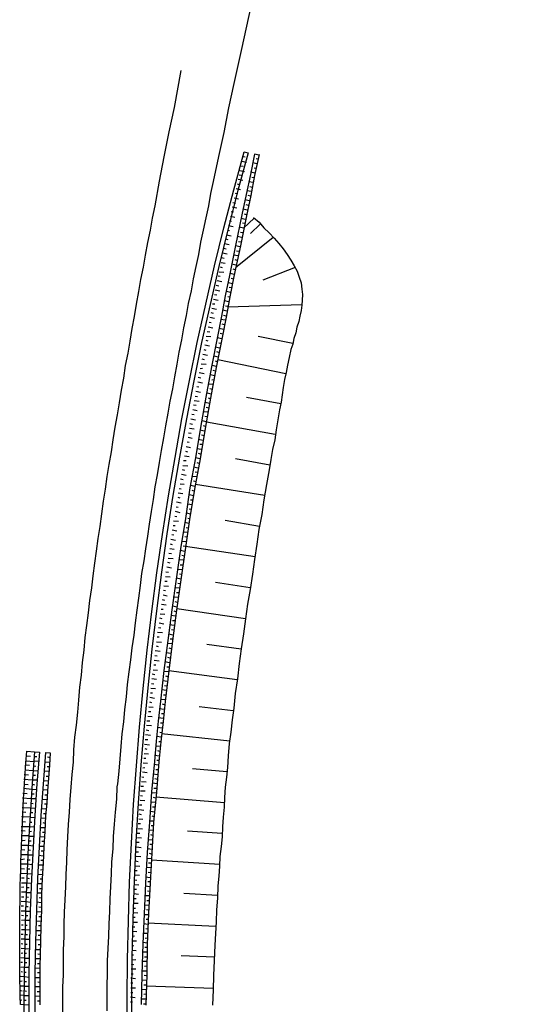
# Model space of a CAD drawing. Header units: metres. Extents: x 3435889 to 3436012, y 5439408 to 5440220.
# Tile 18 of 19: x 3435889 to 3435971, y 5439678 to 5439835. Entities that reach past the tile are written whole.
import ezdxf

# ---------------------------------------------------------------- set-up
doc = ezdxf.new("R2010")
doc.units = ezdxf.units.M
doc.layers.add('Neubau', color=1, linetype='Continuous')

msp = doc.modelspace()

# ---------------------------------------------------------------- linework, layer by layer
at = {"layer": 'Neubau'}
for points in [[(3435926.93, 5439840.28), (3435924.81, 5439830.51), (3435923.55, 5439824.72), (3435922.71, 5439820.83), (3435921.95, 5439816.93), (3435921.1, 5439813.04), (3435920.24, 5439809.07), (3435919.83, 5439807.16), (3435919.48, 5439805.16), (3435919.06, 5439803.26), (3435918.63, 5439801.27), (3435918.22, 5439799.37), (3435917.87, 5439797.37), (3435917.46, 5439795.46), (3435917.03, 5439793.48), (3435916.69, 5439791.56), (3435916.26, 5439789.57), (3435915.93, 5439787.65), (3435915.5, 5439785.66), (3435915.17, 5439783.74), (3435914.74, 5439781.76), (3435914.41, 5439779.84), (3435914.06, 5439777.83), (3435913.73, 5439775.91), (3435913.3, 5439773.93), (3435912.97, 5439772.01), (3435912.62, 5439770), (3435912.29, 5439768.08), (3435911.94, 5439766.08), (3435911.61, 5439764.16), (3435911.26, 5439762.15), (3435910.93, 5439760.23), (3435910.66, 5439758.21), (3435910.33, 5439756.29), (3435909.99, 5439754.29), (3435909.74, 5439752.35), (3435909.39, 5439750.34), (3435909.14, 5439748.4), (3435908.79, 5439746.4), (3435908.54, 5439744.46), (3435908.28, 5439742.44), (3435908.03, 5439740.5), (3435907.77, 5439738.48), (3435907.52, 5439736.54), (3435907.25, 5439734.52), (3435907, 5439732.58), (3435906.76, 5439730.64), (3435906.49, 5439728.62), (3435906.32, 5439726.66), (3435906.06, 5439724.64), (3435905.89, 5439722.68), (3435905.65, 5439720.74), (3435905.46, 5439718.7), (3435905.3, 5439716.75), (3435905.13, 5439714.79), (3435904.95, 5439712.75), (3435904.84, 5439712.26), (3435904.76, 5439710.28), (3435904.58, 5439708.24), (3435904.41, 5439706.28), (3435904.25, 5439704.33), (3435904.16, 5439702.35), (3435903.98, 5439700.31), (3435903.9, 5439698.34), (3435903.82, 5439696.36), (3435903.73, 5439694.39), (3435903.63, 5439692.33), (3435903.55, 5439690.36), (3435903.47, 5439688.38), (3435903.39, 5439686.41), (3435903.3, 5439684.43), (3435903.3, 5439682.44), (3435903.22, 5439680.46), (3435903.22, 5439678.47), (3435903.22, 5439676.48)], [(3435915.08, 5439826.82), (3435913.97, 5439820.91), (3435913.13, 5439817.02), (3435912.35, 5439813.03), (3435911.59, 5439809.13), (3435910.91, 5439805.2), (3435910.48, 5439803.22), (3435910.15, 5439801.3), (3435909.71, 5439799.31), (3435909.37, 5439797.31), (3435909.04, 5439795.39), (3435908.6, 5439793.4), (3435908.27, 5439791.48), (3435907.93, 5439789.48), (3435907.58, 5439787.47), (3435907.25, 5439785.55), (3435906.9, 5439783.55), (3435906.57, 5439781.63), (3435906.14, 5439779.64), (3435905.87, 5439777.62), (3435905.54, 5439775.7), (3435905.19, 5439773.69), (3435904.86, 5439771.77), (3435904.51, 5439769.77), (3435904.16, 5439767.77), (3435903.92, 5439765.83), (3435903.57, 5439763.82), (3435903.24, 5439761.9), (3435902.97, 5439759.88), (3435902.64, 5439757.96), (3435902.37, 5439755.94), (3435902.11, 5439753.92), (3435901.78, 5439752), (3435901.51, 5439749.97), (3435901.26, 5439748.04), (3435901, 5439746.01), (3435900.75, 5439744.07), (3435900.48, 5439742.05), (3435900.24, 5439740.11), (3435899.97, 5439738.09), (3435899.72, 5439736.15), (3435899.54, 5439734.11), (3435899.29, 5439732.18), (3435899.11, 5439730.14), (3435898.86, 5439728.2), (3435898.68, 5439726.16), (3435898.51, 5439724.2), (3435898.33, 5439722.16), (3435898.08, 5439720.22), (3435897.9, 5439718.18), (3435897.82, 5439716.21), (3435897.65, 5439714.25), (3435897.47, 5439712.21), (3435897.3, 5439710.25), (3435897.2, 5439708.2), (3435897.04, 5439706.24), (3435896.95, 5439704.26), (3435896.85, 5439702.21), (3435896.77, 5439700.23), (3435896.69, 5439698.26), (3435896.61, 5439696.28), (3435896.51, 5439694.22), (3435896.42, 5439692.25), (3435896.34, 5439690.28), (3435896.34, 5439688.28), (3435896.24, 5439686.22), (3435896.24, 5439684.23), (3435896.24, 5439682.24), (3435896.16, 5439680.26), (3435896.16, 5439678.27), (3435896.16, 5439676.28)], [(3435927.57, 5439813.28), (3435926.82, 5439813.44), (3435926.2, 5439810.2), (3435925.5, 5439806.97), (3435924.8, 5439803.74), (3435923.82, 5439798.85), (3435922.86, 5439794.03), (3435922.16, 5439790.8), (3435921.54, 5439787.56), (3435920.93, 5439784.31), (3435919.95, 5439779.41), (3435919.07, 5439774.58), (3435918.19, 5439769.74), (3435917.4, 5439764.89), (3435916.52, 5439760.06), (3435915.81, 5439755.19), (3435915.02, 5439750.33), (3435914.31, 5439745.46), (3435913.6, 5439740.59), (3435912.97, 5439735.7), (3435912.36, 5439730.9), (3435911.81, 5439725.99), (3435911.46, 5439722.77), (3435911.11, 5439719.56), (3435910.84, 5439716.32), (3435910.39, 5439711.48), (3435910.03, 5439706.62), (3435909.67, 5439701.76), (3435909.39, 5439696.89), (3435909.19, 5439691.99), (3435909.01, 5439687.18), (3435908.81, 5439682.28), (3435908.72, 5439677.45)], [(3435927.58, 5439813.36), (3435926.86, 5439810.05), (3435926.25, 5439806.81), (3435925.55, 5439803.58), (3435924.59, 5439798.77), (3435923.53, 5439793.88), (3435922.91, 5439790.64), (3435922.29, 5439787.4), (3435921.67, 5439784.15), (3435920.71, 5439779.33), (3435919.82, 5439774.42), (3435918.94, 5439769.58), (3435918.15, 5439764.73), (3435917.27, 5439759.89), (3435916.47, 5439755.04), (3435915.76, 5439750.17), (3435915.07, 5439745.38), (3435914.36, 5439740.51), (3435913.73, 5439735.62), (3435913.12, 5439730.82), (3435912.57, 5439725.91), (3435912.22, 5439722.7), (3435911.87, 5439719.48), (3435911.52, 5439716.26), (3435911.15, 5439711.4), (3435910.71, 5439706.56), (3435910.43, 5439701.68), (3435910.17, 5439696.89), (3435909.89, 5439692.01), (3435909.69, 5439687.12), (3435909.6, 5439682.28), (3435909.48, 5439677.37)], [(3435925, 5439813.06), (3435925.33, 5439812.99)], [(3435927.42, 5439812.62), (3435927.09, 5439812.69)], [(3435924.68, 5439811.57), (3435925.01, 5439811.5)], [(3435924.84, 5439812.31), (3435925.59, 5439812.15)], [(3435927.26, 5439811.87), (3435926.51, 5439812.04)], [(3435927.1, 5439811.13), (3435926.77, 5439811.2)], [(3435924.37, 5439810.16), (3435924.71, 5439810.09)], [(3435924.52, 5439810.82), (3435925.26, 5439810.66)], [(3435926.94, 5439810.39), (3435926.19, 5439810.55)], [(3435926.77, 5439809.64), (3435926.44, 5439809.71)], [(3435923.89, 5439807.93), (3435924.63, 5439807.77)], [(3435924.05, 5439808.67), (3435924.38, 5439808.6)], [(3435924.21, 5439809.42), (3435924.96, 5439809.26)], [(3435926.61, 5439808.9), (3435925.95, 5439809.04)], [(3435926.53, 5439808.13), (3435926.12, 5439808.22)], [(3435923.57, 5439806.44), (3435924.31, 5439806.28)], [(3435923.73, 5439807.18), (3435924.14, 5439807.09)], [(3435926.39, 5439807.47), (3435925.63, 5439807.55)], [(3435926.23, 5439806.73), (3435925.81, 5439806.82)], [(3435923.26, 5439805.03), (3435924.01, 5439804.87)], [(3435923.4, 5439805.69), (3435923.82, 5439805.6)], [(3435926.07, 5439805.98), (3435925.32, 5439806.14)], [(3435925.9, 5439805.24), (3435925.49, 5439805.33)], [(3435926.7, 5439803.33), (3435927.57, 5439802.54), (3435928.34, 5439801.68), (3435929.2, 5439800.88), (3435929.97, 5439800.02), (3435930.74, 5439799.16), (3435931.42, 5439798.32), (3435932.09, 5439797.4), (3435932.67, 5439796.49), (3435933.17, 5439795.6), (3435933.67, 5439794.71), (3435933.99, 5439793.78), (3435934.3, 5439792.84), (3435934.44, 5439791.86), (3435934.5, 5439790.98), (3435934.49, 5439790.12), (3435934.39, 5439789.27), (3435934.3, 5439788.43), (3435934.1, 5439787.52), (3435933.92, 5439786.69), (3435933.64, 5439785.8), (3435933.44, 5439784.89), (3435933.16, 5439783.99), (3435932.96, 5439783.08), (3435932.68, 5439782.19), (3435932.41, 5439780.95), (3435932.14, 5439779.71), (3435931.89, 5439778.55), (3435931.64, 5439777.39), (3435931.45, 5439776.13), (3435931.28, 5439774.96), (3435931.12, 5439773.78), (3435930.85, 5439772.54), (3435930.59, 5439770.95), (3435930.33, 5439769.36), (3435930.07, 5439767.77), (3435929.73, 5439766.2), (3435929.47, 5439764.61), (3435929.19, 5439762.94), (3435928.77, 5439760.6), (3435928.33, 5439758.18), (3435928, 5439755.83), (3435927.56, 5439753.41), (3435927.22, 5439751.06), (3435926.86, 5439748.63), (3435926.53, 5439746.27), (3435926.17, 5439743.84), (3435925.75, 5439741.5), (3435925.41, 5439739.15), (3435925.06, 5439736.72), (3435924.72, 5439734.36), (3435924.38, 5439732.01), (3435924.11, 5439729.56), (3435923.77, 5439727.2), (3435923.52, 5439724.83), (3435923.29, 5439722.98), (3435923.04, 5439721.04), (3435922.81, 5439719.18), (3435922.64, 5439717.23), (3435922.5, 5439715.35), (3435922.34, 5439713.83), (3435922.16, 5439712.22), (3435922.07, 5439710.59), (3435921.99, 5439709.05), (3435921.82, 5439707.44), (3435921.74, 5439705.9), (3435921.65, 5439704.27), (3435921.49, 5439702.75), (3435921.31, 5439701.14), (3435921.24, 5439699.6), (3435921.15, 5439697.97), (3435920.99, 5439696.45), (3435920.91, 5439694.47), (3435920.76, 5439692.6), (3435920.69, 5439690.7), (3435920.63, 5439688.81), (3435920.48, 5439686.94), (3435920.39, 5439684.53), (3435920.3, 5439682.12), (3435920.23, 5439679.8), (3435920.14, 5439677.39)], [(3435923.02, 5439803.53), (3435923.68, 5439803.38)], [(3435923.1, 5439804.29), (3435923.51, 5439804.2)], [(3435926.77, 5439803.23), (3435925.11, 5439801.6), (3435924.37, 5439801.76)], [(3435925.42, 5439803), (3435924.67, 5439803.17)], [(3435925.74, 5439804.49), (3435925, 5439804.65)], [(3435925.58, 5439803.75), (3435925.25, 5439803.82)], [(3435922.7, 5439802.04), (3435923.44, 5439801.87)], [(3435922.86, 5439802.78), (3435923.19, 5439802.71)], [(3435925.28, 5439802.34), (3435924.94, 5439802.41)], [(3435927.76, 5439802.23), (3435926.23, 5439800.75)], [(3435922.37, 5439800.55), (3435923.12, 5439800.38)], [(3435922.53, 5439801.29), (3435922.87, 5439801.22)], [(3435929.82, 5439800.14), (3435923.83, 5439795.29)], [(3435924.79, 5439800.11), (3435924.13, 5439800.25)], [(3435924.95, 5439800.85), (3435924.62, 5439800.92)], [(3435922.07, 5439799.14), (3435922.81, 5439798.98)], [(3435922.23, 5439799.88), (3435922.56, 5439799.81)], [(3435924.55, 5439798.6), (3435923.81, 5439798.76)], [(3435924.71, 5439799.35), (3435924.3, 5439799.44)], [(3435921.58, 5439796.91), (3435922, 5439796.82)], [(3435921.74, 5439797.65), (3435922.49, 5439797.49)], [(3435921.91, 5439798.4), (3435922.32, 5439798.31)], [(3435924.24, 5439797.19), (3435923.48, 5439797.27)], [(3435924.39, 5439797.86), (3435923.97, 5439797.95)], [(3435921.34, 5439795.4), (3435921.67, 5439795.33)], [(3435921.5, 5439796.14), (3435922.17, 5439796)], [(3435923.92, 5439795.71), (3435923.18, 5439795.87)], [(3435924.08, 5439796.45), (3435923.75, 5439796.52)], [(3435933.36, 5439795.3), (3435928.17, 5439793.31)], [(3435921.04, 5439793.99), (3435921.37, 5439793.92)], [(3435921.18, 5439794.65), (3435921.94, 5439794.58)], [(3435923.6, 5439794.22), (3435922.94, 5439794.36)], [(3435923.76, 5439794.96), (3435923.43, 5439795.03)], [(3435920.71, 5439792.5), (3435921.13, 5439792.41)], [(3435920.87, 5439793.25), (3435921.62, 5439793.09)], [(3435923.36, 5439792.71), (3435922.61, 5439792.87)], [(3435923.21, 5439792.05), (3435922.8, 5439792.14)], [(3435923.52, 5439793.45), (3435923.1, 5439793.54)], [(3435920.47, 5439791), (3435920.8, 5439790.92)], [(3435920.55, 5439791.76), (3435921.3, 5439791.6)], [(3435923.05, 5439791.3), (3435922.31, 5439791.46)], [(3435922.89, 5439790.56), (3435922.56, 5439790.63)], [(3435920.15, 5439789.51), (3435920.5, 5439789.52)], [(3435920.31, 5439790.25), (3435921.05, 5439790.09)], [(3435922.73, 5439789.81), (3435921.98, 5439789.97)], [(3435922.57, 5439789.07), (3435922.23, 5439789.14)], [(3435934.41, 5439789.35), (3435922.55, 5439788.99)], [(3435919.84, 5439788.1), (3435920.26, 5439788.01)], [(3435920, 5439788.84), (3435920.75, 5439788.68)], [(3435922.49, 5439788.31), (3435921.74, 5439788.47)], [(3435922.32, 5439787.56), (3435921.91, 5439787.65)], [(3435919.44, 5439785.85), (3435920.19, 5439785.69)], [(3435919.6, 5439786.59), (3435919.93, 5439786.52)], [(3435919.68, 5439787.36), (3435920.43, 5439787.19)], [(3435922.18, 5439786.9), (3435921.42, 5439786.98)], [(3435922.02, 5439786.15), (3435921.69, 5439786.23)], [(3435919.12, 5439784.36), (3435919.88, 5439784.28)], [(3435919.28, 5439785.1), (3435919.69, 5439785.01)], [(3435921.86, 5439785.41), (3435921.2, 5439785.55)], [(3435921.78, 5439784.65), (3435921.37, 5439784.74)], [(3435932.98, 5439783.17), (3435927.42, 5439784.29)], [(3435918.89, 5439782.93), (3435919.64, 5439782.77)], [(3435919.06, 5439783.68), (3435919.39, 5439783.61)], [(3435921.62, 5439783.9), (3435920.87, 5439784.06)], [(3435921.46, 5439783.16), (3435921.12, 5439783.23)], [(3435918.57, 5439781.45), (3435919.32, 5439781.28)], [(3435918.73, 5439782.19), (3435919.06, 5439782.12)], [(3435921.07, 5439780.99), (3435920.33, 5439781.15)], [(3435921.29, 5439782.41), (3435920.55, 5439782.57)], [(3435921.15, 5439781.75), (3435920.82, 5439781.82)], [(3435918.33, 5439779.94), (3435919.09, 5439779.86)], [(3435918.41, 5439780.7), (3435918.82, 5439780.61)], [(3435920.75, 5439779.5), (3435920, 5439779.66)], [(3435920.91, 5439780.24), (3435920.58, 5439780.32)], [(3435931.84, 5439778.3), (3435920.98, 5439780.57)], [(3435918.02, 5439778.53), (3435918.77, 5439778.37)], [(3435918.17, 5439779.19), (3435918.52, 5439779.2)], [(3435920.51, 5439777.99), (3435919.76, 5439778.15)], [(3435920.59, 5439778.75), (3435920.25, 5439778.83)], [(3435917.78, 5439777.02), (3435918.53, 5439776.86)], [(3435917.86, 5439777.79), (3435918.28, 5439777.7)], [(3435920.2, 5439776.59), (3435919.44, 5439776.66)], [(3435920.36, 5439777.33), (3435920.01, 5439777.32)], [(3435917.46, 5439775.53), (3435918.2, 5439775.37)], [(3435917.62, 5439776.28), (3435917.95, 5439776.21)], [(3435919.96, 5439775.08), (3435919.22, 5439775.24)], [(3435920.12, 5439775.82), (3435919.71, 5439775.91)], [(3435917.08, 5439773.37), (3435917.49, 5439773.28)], [(3435917.22, 5439774.03), (3435917.98, 5439773.95)], [(3435917.38, 5439774.77), (3435917.71, 5439774.7)], [(3435919.64, 5439773.59), (3435918.97, 5439773.73)], [(3435919.8, 5439774.33), (3435919.47, 5439774.41)], [(3435931.06, 5439773.53), (3435925.56, 5439774.55)], [(3435916.83, 5439771.86), (3435917.17, 5439771.79)], [(3435917, 5439772.6), (3435917.66, 5439772.46)], [(3435919.41, 5439772.16), (3435918.65, 5439772.24)], [(3435919.56, 5439772.83), (3435919.14, 5439772.92)], [(3435916.51, 5439770.37), (3435916.93, 5439770.28)], [(3435916.67, 5439771.11), (3435917.42, 5439770.95)], [(3435919.17, 5439770.66), (3435918.43, 5439770.82)], [(3435919.25, 5439771.42), (3435918.92, 5439771.49)], [(3435930.17, 5439768.62), (3435919.16, 5439770.57)], [(3435916.27, 5439768.86), (3435916.7, 5439768.85)], [(3435916.43, 5439769.61), (3435917.2, 5439769.53)], [(3435918.85, 5439769.17), (3435918.11, 5439769.33)], [(3435919.01, 5439769.91), (3435918.68, 5439769.98)], [(3435916.05, 5439767.44), (3435916.38, 5439767.37)], [(3435916.21, 5439768.18), (3435916.87, 5439768.04)], [(3435918.61, 5439767.66), (3435917.86, 5439767.82)], [(3435918.47, 5439767), (3435918.12, 5439766.99)], [(3435918.77, 5439768.41), (3435918.36, 5439768.5)], [(3435915.81, 5439765.93), (3435916.14, 5439765.86)], [(3435915.89, 5439766.69), (3435916.63, 5439766.53)], [(3435918.39, 5439766.24), (3435917.62, 5439766.32)], [(3435918.22, 5439765.49), (3435917.89, 5439765.56)], [(3435915.48, 5439764.44), (3435915.92, 5439764.43)], [(3435915.65, 5439765.19), (3435916.41, 5439765.11)], [(3435918.15, 5439764.73), (3435917.4, 5439764.89)], [(3435917.98, 5439763.98), (3435917.65, 5439764.06)], [(3435929.27, 5439763.7), (3435923.78, 5439764.72)], [(3435915.18, 5439762.25), (3435915.93, 5439762.09)], [(3435915.26, 5439763.02), (3435915.67, 5439762.93)], [(3435915.4, 5439763.68), (3435916.17, 5439763.6)], [(3435917.82, 5439763.24), (3435917.08, 5439763.4)], [(3435917.76, 5439762.56), (3435917.33, 5439762.57)], [(3435914.94, 5439760.75), (3435915.62, 5439760.69)], [(3435915.02, 5439761.51), (3435915.43, 5439761.42)], [(3435917.6, 5439761.82), (3435916.84, 5439761.89)], [(3435917.52, 5439761.05), (3435917.11, 5439761.14)], [(3435928.48, 5439758.85), (3435917.43, 5439760.64)], [(3435914.62, 5439759.26), (3435915.38, 5439759.18)], [(3435914.78, 5439760), (3435915.11, 5439759.93)], [(3435917.36, 5439760.31), (3435916.61, 5439760.47)], [(3435917.2, 5439759.56), (3435916.87, 5439759.64)], [(3435914.39, 5439757.83), (3435915.14, 5439757.67)], [(3435914.56, 5439758.58), (3435914.89, 5439758.51)], [(3435917.12, 5439758.8), (3435916.37, 5439758.96)], [(3435916.97, 5439758.14), (3435916.63, 5439758.13)], [(3435914.15, 5439756.33), (3435914.9, 5439756.16)], [(3435914.32, 5439757.07), (3435914.65, 5439757)], [(3435916.65, 5439755.87), (3435915.91, 5439756.03)], [(3435916.89, 5439757.38), (3435916.13, 5439757.46)], [(3435916.73, 5439756.63), (3435916.4, 5439756.7)], [(3435913.91, 5439754.82), (3435914.68, 5439754.74)], [(3435914.08, 5439755.56), (3435914.41, 5439755.49)], [(3435916.41, 5439754.36), (3435915.67, 5439754.52)], [(3435916.49, 5439755.12), (3435916.16, 5439755.2)], [(3435927.67, 5439753.91), (3435922.15, 5439754.85)], [(3435913.69, 5439753.39), (3435914.44, 5439753.23)], [(3435913.83, 5439754.06), (3435914.18, 5439754.07)], [(3435916.19, 5439752.94), (3435915.43, 5439753.02)], [(3435916.25, 5439753.62), (3435915.92, 5439753.69)], [(3435913.45, 5439751.89), (3435914.19, 5439751.72)], [(3435913.61, 5439752.63), (3435913.94, 5439752.56)], [(3435915.95, 5439751.43), (3435915.19, 5439751.51)], [(3435916.03, 5439752.19), (3435915.7, 5439752.26)], [(3435913.13, 5439749.62), (3435913.56, 5439749.61)], [(3435913.29, 5439750.36), (3435913.97, 5439750.3)], [(3435913.37, 5439751.12), (3435913.7, 5439751.05)], [(3435915.71, 5439749.92), (3435914.96, 5439750.08)], [(3435926.95, 5439749.04), (3435915.79, 5439750.69), (3435915.46, 5439750.76)], [(3435912.91, 5439748.19), (3435913.32, 5439748.1)], [(3435913.05, 5439748.85), (3435913.81, 5439748.77)], [(3435915.49, 5439748.5), (3435914.72, 5439748.58)], [(3435915.63, 5439749.16), (3435915.22, 5439749.25)], [(3435912.67, 5439746.68), (3435913.08, 5439746.59)], [(3435912.83, 5439747.43), (3435913.57, 5439747.27)], [(3435915.25, 5439746.99), (3435914.57, 5439747.05)], [(3435915.41, 5439747.74), (3435914.98, 5439747.74)], [(3435912.51, 5439745.16), (3435912.86, 5439745.17)], [(3435912.59, 5439745.92), (3435913.35, 5439745.84)], [(3435915.09, 5439745.47), (3435914.34, 5439745.63)], [(3435915.17, 5439746.23), (3435914.84, 5439746.3)], [(3435926.14, 5439744.1), (3435920.61, 5439744.96)], [(3435912.29, 5439743.74), (3435912.62, 5439743.66)], [(3435912.35, 5439744.42), (3435913.11, 5439744.34)], [(3435914.86, 5439744.04), (3435914.1, 5439744.12)], [(3435914.93, 5439744.72), (3435914.6, 5439744.79)], [(3435912.05, 5439742.23), (3435912.46, 5439742.14)], [(3435912.21, 5439742.97), (3435912.87, 5439742.83)], [(3435914.62, 5439742.53), (3435913.86, 5439742.61)], [(3435914.55, 5439741.77), (3435914.13, 5439741.86)], [(3435914.79, 5439743.28), (3435914.35, 5439743.29)], [(3435911.89, 5439740.7), (3435912.24, 5439740.71)], [(3435911.97, 5439741.47), (3435912.73, 5439741.39)], [(3435914.47, 5439741.01), (3435913.72, 5439741.17)], [(3435914.3, 5439740.26), (3435913.97, 5439740.34)], [(3435925.41, 5439739.15), (3435914.41, 5439740.76)], [(3435911.66, 5439739.28), (3435912, 5439739.21)], [(3435911.73, 5439739.96), (3435912.49, 5439739.88)], [(3435914.24, 5439739.58), (3435913.48, 5439739.66)], [(3435914.16, 5439738.82), (3435913.73, 5439738.83)], [(3435911.51, 5439737.75), (3435911.84, 5439737.68)], [(3435911.59, 5439738.52), (3435912.33, 5439738.35)], [(3435914, 5439738.08), (3435913.24, 5439738.16)], [(3435913.92, 5439737.31), (3435913.59, 5439737.39)], [(3435911.19, 5439735.48), (3435911.95, 5439735.4)], [(3435911.27, 5439736.25), (3435911.61, 5439736.26)], [(3435911.34, 5439737.01), (3435912.11, 5439736.93)], [(3435913.84, 5439736.55), (3435913.1, 5439736.71)], [(3435913.78, 5439735.87), (3435913.35, 5439735.88)], [(3435910.96, 5439734.06), (3435911.73, 5439733.98)], [(3435911.13, 5439734.8), (3435911.46, 5439734.73)], [(3435913.62, 5439735.13), (3435912.86, 5439735.21)], [(3435913.54, 5439734.36), (3435913.21, 5439734.44)], [(3435924.7, 5439734.28), (3435919.23, 5439735.03)], [(3435910.81, 5439732.53), (3435911.57, 5439732.45)], [(3435910.88, 5439733.3), (3435911.3, 5439733.21)], [(3435913.46, 5439733.6), (3435912.7, 5439733.68)], [(3435913.38, 5439732.84), (3435912.97, 5439732.93)], [(3435910.65, 5439731.01), (3435911.33, 5439730.95)], [(3435910.73, 5439731.77), (3435911.08, 5439731.78)], [(3435913.08, 5439730.65), (3435912.32, 5439730.73)], [(3435913.22, 5439732.09), (3435912.56, 5439732.24)], [(3435913.16, 5439731.42), (3435912.81, 5439731.4)], [(3435924.07, 5439729.39), (3435913.12, 5439730.82)], [(3435910.42, 5439729.58), (3435911.19, 5439729.5)], [(3435910.5, 5439730.35), (3435910.92, 5439730.26)], [(3435912.93, 5439729.13), (3435912.16, 5439729.21)], [(3435913, 5439729.89), (3435912.67, 5439729.96)], [(3435910.27, 5439728.06), (3435911.03, 5439727.98)], [(3435910.35, 5439728.82), (3435910.76, 5439728.73)], [(3435912.79, 5439727.68), (3435912.02, 5439727.76)], [(3435912.85, 5439728.36), (3435912.43, 5439728.45)], [(3435910.13, 5439726.62), (3435910.87, 5439726.45)], [(3435910.19, 5439727.3), (3435910.54, 5439727.31)], [(3435912.54, 5439726.18), (3435911.86, 5439726.24)], [(3435912.62, 5439726.94), (3435912.27, 5439726.93)], [(3435909.97, 5439725.09), (3435910.65, 5439725.03)], [(3435910.05, 5439725.85), (3435910.38, 5439725.78)], [(3435912.39, 5439724.65), (3435911.62, 5439724.73)], [(3435912.47, 5439725.41), (3435912.13, 5439725.49)], [(3435923.43, 5439724.42), (3435918.02, 5439725.07)], [(3435909.81, 5439723.57), (3435910.49, 5439723.5)], [(3435909.89, 5439724.33), (3435910.24, 5439724.34)], [(3435912.25, 5439723.21), (3435911.48, 5439723.29)], [(3435912.33, 5439723.97), (3435911.98, 5439723.96)], [(3435909.51, 5439721.38), (3435909.92, 5439721.29)], [(3435909.59, 5439722.14), (3435910.35, 5439722.06)], [(3435909.65, 5439722.82), (3435910.08, 5439722.81)], [(3435912.09, 5439721.68), (3435911.33, 5439721.76)], [(3435912.17, 5439722.45), (3435911.82, 5439722.44)], [(3435909.35, 5439719.85), (3435909.78, 5439719.85)], [(3435909.43, 5439720.62), (3435910.19, 5439720.54)], [(3435911.95, 5439720.24), (3435911.19, 5439720.32)], [(3435912.01, 5439720.92), (3435911.68, 5439720.99)], [(3435922.9, 5439719.6), (3435911.97, 5439720.76)], [(3435909.27, 5439719.09), (3435910.03, 5439719.01)], [(3435909.29, 5439718.39), (3435909.62, 5439718.32)], [(3435911.79, 5439718.72), (3435911.03, 5439718.8)], [(3435911.87, 5439719.48), (3435911.52, 5439719.47)], [(3435890.33, 5439717.23), (3435891.01, 5439717.17)], [(3435891.6, 5439717.12), (3435892.03, 5439717.12)], [(3435894.16, 5439716.92), (3435893.74, 5439717.01)], [(3435909.14, 5439716.87), (3435909.48, 5439716.88)], [(3435909.21, 5439717.63), (3435909.89, 5439717.57)], [(3435911.63, 5439717.19), (3435910.87, 5439717.27)], [(3435911.71, 5439717.95), (3435911.38, 5439718.03)], [(3435890.11, 5439715.02), (3435891.47, 5439714.9), (3435892.23, 5439714.82)], [(3435890.19, 5439715.79), (3435890.87, 5439715.72)], [(3435890.25, 5439716.46), (3435891.61, 5439716.34)], [(3435891.55, 5439715.66), (3435891.88, 5439715.59)], [(3435891.63, 5439716.43), (3435892.3, 5439716.36)], [(3435894.08, 5439716.15), (3435893.32, 5439716.23)], [(3435894.02, 5439715.47), (3435893.67, 5439715.46)], [(3435908.98, 5439715.34), (3435909.33, 5439715.35)], [(3435909.06, 5439716.1), (3435909.74, 5439716.04)], [(3435911.49, 5439715.75), (3435910.73, 5439715.83)], [(3435911.41, 5439714.99), (3435911.06, 5439714.98)], [(3435911.57, 5439716.51), (3435911.22, 5439716.5)], [(3435922.43, 5439714.67), (3435916.91, 5439715.18)], [(3435889.95, 5439713.5), (3435891.31, 5439713.38), (3435892.09, 5439713.38)], [(3435890.03, 5439714.26), (3435890.71, 5439714.2)], [(3435891.39, 5439714.14), (3435891.82, 5439714.13)], [(3435893.94, 5439714.71), (3435893.18, 5439714.79)], [(3435893.86, 5439713.95), (3435893.51, 5439713.94)], [(3435908.84, 5439713.9), (3435909.17, 5439713.83)], [(3435908.92, 5439714.66), (3435909.68, 5439714.58)], [(3435911.33, 5439714.22), (3435910.65, 5439714.29)], [(3435911.34, 5439713.44), (3435910.92, 5439713.53)], [(3435889.89, 5439712.04), (3435891.25, 5439711.91), (3435892.01, 5439711.84)], [(3435889.95, 5439712.72), (3435890.63, 5439712.66)], [(3435891.33, 5439712.68), (3435891.66, 5439712.61)], [(3435893.86, 5439713.17), (3435893.1, 5439713.25)], [(3435893.8, 5439712.49), (3435893.45, 5439712.48)], [(3435908.68, 5439712.37), (3435909.11, 5439712.37)], [(3435908.76, 5439713.14), (3435909.52, 5439713.06)], [(3435911.28, 5439712.76), (3435910.51, 5439712.84)], [(3435911.2, 5439712), (3435910.77, 5439712.01)], [(3435889.73, 5439710.51), (3435891.09, 5439710.39), (3435891.87, 5439710.39)], [(3435889.81, 5439711.27), (3435890.49, 5439711.21)], [(3435891.17, 5439711.15), (3435891.6, 5439711.15)], [(3435893.65, 5439710.18), (3435892.89, 5439710.26)], [(3435893.72, 5439711.72), (3435892.96, 5439711.8)], [(3435893.64, 5439710.96), (3435893.3, 5439710.95)], [(3435908.6, 5439711.61), (3435909.38, 5439711.62)], [(3435908.62, 5439710.91), (3435908.95, 5439710.84)], [(3435911.12, 5439711.24), (3435910.36, 5439711.32)], [(3435911.04, 5439710.48), (3435910.71, 5439710.55)], [(3435922.05, 5439709.73), (3435911.08, 5439710.64)], [(3435889.66, 5439708.97), (3435891.04, 5439708.93), (3435891.8, 5439708.85)], [(3435889.74, 5439709.73), (3435890.42, 5439709.67)], [(3435891.12, 5439709.69), (3435891.45, 5439709.62)], [(3435893.51, 5439708.74), (3435892.81, 5439708.72)], [(3435893.59, 5439709.5), (3435893.24, 5439709.49)], [(3435908.46, 5439709.39), (3435908.81, 5439709.4)], [(3435908.54, 5439710.15), (3435909.31, 5439710.07)], [(3435910.98, 5439709.8), (3435910.28, 5439709.77)], [(3435910.9, 5439709.03), (3435910.55, 5439709.02)], [(3435889.6, 5439707.51), (3435890.98, 5439707.47)], [(3435889.68, 5439708.27), (3435890.28, 5439708.23)], [(3435890.96, 5439708.17), (3435891.39, 5439708.16)], [(3435890.96, 5439707.39), (3435891.66, 5439707.41)], [(3435893.43, 5439707.2), (3435892.67, 5439707.27)], [(3435893.51, 5439707.96), (3435893.08, 5439707.97)], [(3435908.32, 5439707.95), (3435908.74, 5439707.86)], [(3435908.33, 5439707.17), (3435909.01, 5439707.1)], [(3435908.39, 5439708.63), (3435909.15, 5439708.55)], [(3435910.9, 5439708.25), (3435910.14, 5439708.33)], [(3435910.82, 5439707.49), (3435910.49, 5439707.56)], [(3435889.53, 5439705.96), (3435890.82, 5439705.94), (3435891.58, 5439705.86)], [(3435889.61, 5439706.73), (3435890.2, 5439706.68)], [(3435890.88, 5439706.62), (3435891.23, 5439706.63)], [(3435893.38, 5439705.74), (3435892.59, 5439705.73)], [(3435893.35, 5439706.43), (3435893.02, 5439706.5)], [(3435908.17, 5439705.64), (3435908.93, 5439705.56)], [(3435908.25, 5439706.4), (3435908.6, 5439706.41)], [(3435910.76, 5439706.81), (3435909.98, 5439706.81)], [(3435910.68, 5439706.05), (3435910.34, 5439706.04)], [(3435889.55, 5439705.27), (3435890.14, 5439705.22)], [(3435889.55, 5439704.49), (3435890.76, 5439704.48)], [(3435890.75, 5439704.4), (3435891.53, 5439704.4)], [(3435890.82, 5439705.16), (3435891.17, 5439705.17)], [(3435893.22, 5439704.21), (3435892.54, 5439704.27)], [(3435893.3, 5439704.97), (3435892.95, 5439704.96)], [(3435908.09, 5439704.88), (3435908.52, 5439704.87)], [(3435908.11, 5439704.18), (3435908.79, 5439704.12)], [(3435910.69, 5439705.27), (3435909.93, 5439705.35)], [(3435910.61, 5439704.5), (3435910.28, 5439704.58)], [(3435921.67, 5439704.79), (3435916.13, 5439705.21)], [(3435889.56, 5439703.71), (3435890.17, 5439703.75)], [(3435889.56, 5439702.93), (3435890.69, 5439702.94), (3435891.45, 5439702.86)], [(3435890.75, 5439703.62), (3435891.1, 5439703.63)], [(3435893.16, 5439702.75), (3435892.38, 5439702.75)], [(3435893.24, 5439703.51), (3435892.81, 5439703.52)], [(3435907.95, 5439702.66), (3435908.72, 5439702.58)], [(3435908.03, 5439703.42), (3435908.38, 5439703.43)], [(3435910.53, 5439703.74), (3435909.77, 5439703.82)], [(3435910.55, 5439703.04), (3435910.12, 5439703.05)], [(3435889.5, 5439702.25), (3435890.1, 5439702.2)], [(3435889.5, 5439701.46), (3435890.63, 5439701.48)], [(3435890.61, 5439702.18), (3435891.04, 5439702.17)], [(3435890.61, 5439701.4), (3435891.39, 5439701.4)], [(3435893.08, 5439701.21), (3435892.32, 5439701.29)], [(3435893.16, 5439701.97), (3435892.73, 5439701.98)], [(3435907.9, 5439701.19), (3435908.66, 5439701.12)], [(3435907.96, 5439701.87), (3435908.31, 5439701.89)], [(3435910.4, 5439700.74), (3435909.64, 5439700.82)], [(3435910.47, 5439702.28), (3435909.71, 5439702.36)], [(3435910.39, 5439701.52), (3435910.06, 5439701.59)], [(3435889.51, 5439700.68), (3435890.04, 5439700.74)], [(3435889.53, 5439699.99), (3435890.56, 5439699.94), (3435891.24, 5439699.88)], [(3435890.53, 5439700.63), (3435890.97, 5439700.63)], [(3435893.03, 5439699.75), (3435892.25, 5439699.74)], [(3435893.11, 5439700.51), (3435892.67, 5439700.52)], [(3435907.82, 5439700.43), (3435908.23, 5439700.34)], [(3435907.82, 5439699.65), (3435908.5, 5439699.59)], [(3435910.26, 5439699.3), (3435909.5, 5439699.37)], [(3435910.34, 5439700.06), (3435909.9, 5439700.07)], [(3435921.29, 5439699.84), (3435910.36, 5439700.57)], [(3435889.53, 5439699.21), (3435890.05, 5439699.18)], [(3435889.53, 5439698.43), (3435890.5, 5439698.48)], [(3435889.56, 5439697.73), (3435889.99, 5439697.72)], [(3435890.42, 5439697.71), (3435890.83, 5439697.62)], [(3435890.48, 5439699.17), (3435890.91, 5439699.17)], [(3435890.48, 5439698.39), (3435891.18, 5439698.41)], [(3435892.95, 5439698.2), (3435892.19, 5439698.28)], [(3435892.95, 5439698.98), (3435892.6, 5439698.97)], [(3435907.68, 5439698.21), (3435908.44, 5439698.13)], [(3435907.74, 5439698.89), (3435908.09, 5439698.9)], [(3435910.18, 5439697.75), (3435909.42, 5439697.83)], [(3435910.26, 5439698.52), (3435909.85, 5439698.6)], [(3435889.56, 5439696.95), (3435890.42, 5439696.93), (3435891.1, 5439696.87)], [(3435889.58, 5439696.25), (3435889.93, 5439696.26)], [(3435890.34, 5439696.17), (3435890.78, 5439696.16)], [(3435892.89, 5439696.74), (3435892.11, 5439696.74)], [(3435892.89, 5439697.52), (3435892.54, 5439697.51)], [(3435907.61, 5439696.67), (3435908.37, 5439696.59)], [(3435907.69, 5439697.43), (3435908.02, 5439697.36)], [(3435910.13, 5439696.29), (3435909.36, 5439696.37)], [(3435910.12, 5439697.07), (3435909.77, 5439697.06)], [(3435889.59, 5439695.47), (3435890.37, 5439695.47)], [(3435889.59, 5439694.69), (3435889.94, 5439694.7)], [(3435890.29, 5439694.71), (3435890.7, 5439694.62)], [(3435890.35, 5439695.39), (3435891.13, 5439695.39)], [(3435892.84, 5439695.28), (3435892.06, 5439695.28)], [(3435892.84, 5439694.5), (3435892.41, 5439694.51)], [(3435892.9, 5439695.96), (3435892.47, 5439695.97)], [(3435907.55, 5439695.21), (3435908.31, 5439695.13)], [(3435907.61, 5439695.89), (3435907.96, 5439695.9)], [(3435910.07, 5439694.83), (3435909.29, 5439694.83)], [(3435910.05, 5439695.53), (3435909.72, 5439695.6)], [(3435920.91, 5439694.9), (3435915.52, 5439695.21)], [(3435889.53, 5439694.01), (3435890.29, 5439693.93), (3435891.05, 5439693.85)], [(3435889.53, 5439693.23), (3435889.88, 5439693.24)], [(3435890.29, 5439693.15), (3435890.64, 5439693.16)], [(3435892.76, 5439693.74), (3435892, 5439693.82)], [(3435892.77, 5439692.96), (3435892.35, 5439693.05)], [(3435907.47, 5439693.66), (3435908.26, 5439693.67)], [(3435907.55, 5439694.42), (3435907.9, 5439694.44)], [(3435909.99, 5439693.29), (3435909.23, 5439693.37)], [(3435909.99, 5439694.07), (3435909.64, 5439694.06)], [(3435889.54, 5439692.45), (3435890.23, 5439692.47)], [(3435889.56, 5439691.75), (3435889.89, 5439691.68)], [(3435890.22, 5439692.39), (3435891, 5439692.39)], [(3435890.24, 5439691.69), (3435890.59, 5439691.7)], [(3435892.7, 5439692.28), (3435892.01, 5439692.26)], [(3435892.71, 5439691.5), (3435892.36, 5439691.49)], [(3435907.42, 5439692.2), (3435908.18, 5439692.12)], [(3435907.42, 5439691.42), (3435907.77, 5439691.43)], [(3435907.48, 5439692.88), (3435907.83, 5439692.89)], [(3435909.94, 5439691.83), (3435909.15, 5439691.82)], [(3435909.91, 5439692.53), (3435909.58, 5439692.6)], [(3435889.56, 5439690.97), (3435890.18, 5439691.01)], [(3435889.56, 5439690.19), (3435889.83, 5439690.22)], [(3435890.16, 5439690.93), (3435890.94, 5439690.93)], [(3435890.16, 5439690.14), (3435890.51, 5439690.16)], [(3435892.71, 5439690.72), (3435891.95, 5439690.8)], [(3435892.65, 5439690.04), (3435892.3, 5439690.03)], [(3435907.34, 5439690.66), (3435908.12, 5439690.66)], [(3435907.35, 5439689.88), (3435907.69, 5439689.89)], [(3435909.86, 5439690.28), (3435909.1, 5439690.36)], [(3435909.86, 5439691.07), (3435909.51, 5439691.05)], [(3435920.62, 5439689.94), (3435909.81, 5439690.47)], [(3435889.51, 5439688.73), (3435889.86, 5439688.74)], [(3435889.59, 5439689.49), (3435890.18, 5439689.45), (3435890.86, 5439689.39)], [(3435890.1, 5439688.68), (3435890.54, 5439688.68)], [(3435892.65, 5439689.26), (3435891.87, 5439689.25)], [(3435892.66, 5439688.48), (3435892.23, 5439688.48)], [(3435907.28, 5439689.2), (3435908.05, 5439689.12)], [(3435907.29, 5439688.42), (3435907.64, 5439688.43)], [(3435909.8, 5439688.82), (3435909.02, 5439688.82)], [(3435909.78, 5439689.52), (3435909.45, 5439689.59)], [(3435889.51, 5439687.95), (3435890.13, 5439687.99)], [(3435889.53, 5439687.25), (3435889.78, 5439687.19)], [(3435890.11, 5439687.9), (3435890.89, 5439687.91)], [(3435890.11, 5439687.12), (3435890.46, 5439687.13)], [(3435892.6, 5439687.8), (3435891.9, 5439687.77)], [(3435892.6, 5439687.02), (3435892.25, 5439687)], [(3435907.21, 5439687.65), (3435907.99, 5439687.66)], [(3435907.21, 5439686.87), (3435907.56, 5439686.89)], [(3435909.73, 5439687.28), (3435908.96, 5439687.36)], [(3435909.72, 5439688.06), (3435909.37, 5439688.05)], [(3435889.54, 5439686.47), (3435890.05, 5439686.44), (3435890.81, 5439686.36)], [(3435889.54, 5439685.69), (3435889.81, 5439685.72)], [(3435890.05, 5439685.66), (3435890.4, 5439685.67)], [(3435892.61, 5439686.23), (3435891.82, 5439686.23)], [(3435892.53, 5439685.47), (3435892.2, 5439685.54)], [(3435907.16, 5439685.41), (3435907.5, 5439685.42)], [(3435907.23, 5439686.18), (3435907.91, 5439686.12)], [(3435909.67, 5439685.82), (3435908.89, 5439685.82)], [(3435909.75, 5439686.58), (3435909.32, 5439686.59)], [(3435920.42, 5439685.05), (3435915.09, 5439685.25)], [(3435889.48, 5439685.01), (3435890.08, 5439684.96)], [(3435889.48, 5439684.23), (3435889.75, 5439684.26)], [(3435889.49, 5439683.45), (3435890.02, 5439683.5)], [(3435890.06, 5439684.88), (3435890.84, 5439684.89)], [(3435890.08, 5439684.18), (3435890.43, 5439684.2)], [(3435892.55, 5439684.77), (3435891.77, 5439684.77)], [(3435892.55, 5439683.99), (3435892.12, 5439684)], [(3435907.1, 5439683.95), (3435907.51, 5439683.86)], [(3435907.16, 5439684.63), (3435907.86, 5439684.65)], [(3435909.61, 5439684.36), (3435908.91, 5439684.34)], [(3435909.67, 5439685.04), (3435909.24, 5439685.05)], [(3435909.62, 5439683.58), (3435909.27, 5439683.57)], [(3435889.43, 5439681.99), (3435890.03, 5439681.94), (3435890.79, 5439681.86)], [(3435889.51, 5439682.75), (3435889.76, 5439682.69)], [(3435890, 5439683.42), (3435890.78, 5439683.43)], [(3435890.01, 5439682.64), (3435890.35, 5439682.65)], [(3435892.56, 5439683.21), (3435891.79, 5439683.29)], [(3435892.49, 5439682.53), (3435892.15, 5439682.52)], [(3435907.1, 5439683.17), (3435907.88, 5439683.18)], [(3435907.11, 5439682.39), (3435907.45, 5439682.4)], [(3435909.62, 5439682.8), (3435908.84, 5439682.8)], [(3435909.54, 5439682.04), (3435909.21, 5439682.11)], [(3435889.43, 5439681.21), (3435889.7, 5439681.23)], [(3435889.44, 5439680.43), (3435889.97, 5439680.48)], [(3435890.03, 5439681.16), (3435890.38, 5439681.17)], [(3435890.03, 5439680.38), (3435890.73, 5439680.4)], [(3435892.5, 5439681.75), (3435891.72, 5439681.75)], [(3435892.5, 5439680.97), (3435892.17, 5439681.04)], [(3435907.04, 5439681.71), (3435907.81, 5439681.63)], [(3435907.05, 5439680.93), (3435907.4, 5439680.94)], [(3435909.56, 5439681.34), (3435908.78, 5439681.33)], [(3435909.57, 5439680.56), (3435909.13, 5439680.57)], [(3435920.29, 5439680.05), (3435909.53, 5439680.39)], [(3435889.38, 5439678.96), (3435889.99, 5439679)], [(3435889.46, 5439679.73), (3435889.71, 5439679.67)], [(3435889.97, 5439679.7), (3435890.39, 5439679.61)], [(3435889.98, 5439678.92), (3435890.76, 5439678.93)], [(3435892.52, 5439680.27), (3435891.74, 5439680.27)], [(3435892.45, 5439678.73), (3435891.77, 5439678.79)], [(3435892.53, 5439679.49), (3435892.1, 5439679.5)], [(3435907.05, 5439680.15), (3435907.83, 5439680.15)], [(3435907.06, 5439679.37), (3435907.4, 5439679.38)], [(3435909.49, 5439679.8), (3435908.81, 5439679.86)], [(3435909.51, 5439679.1), (3435909.16, 5439679.09)], [(3435889.38, 5439678.18), (3435889.65, 5439678.21)], [(3435889.98, 5439678.14), (3435890.33, 5439678.15)], [(3435892.47, 5439678.03), (3435892.12, 5439678.02)], [(3435907, 5439678.69), (3435907.76, 5439678.61)], [(3435907, 5439677.91), (3435907.35, 5439677.92)], [(3435909.51, 5439678.32), (3435908.73, 5439678.31)], [(3435909.52, 5439677.54), (3435909.09, 5439677.54)]]:
    msp.add_lwpolyline(points, dxfattribs=at)
for points in [[(3435970.56, 5439428.87, -0.196776), (3435925.17, 5439813.8), (3435925.83, 5439813.66, 0.196256), (3435970.8, 5439429.95)], [(3435890.68, 5439677.38), (3435890, 5439677.44), (3435889.41, 5439677.49, -0.02416), (3435890.41, 5439717.99), (3435891.68, 5439717.89), (3435892.44, 5439717.81, 0.160304), (3435966.41, 5439409.76)], [(3435966.72, 5439411.17, -0.159975), (3435893.47, 5439717.76), (3435894.15, 5439717.7), (3435894.07, 5439715.72), (3435893.89, 5439713.68), (3435893.71, 5439711.64), (3435893.62, 5439709.67), (3435893.44, 5439707.63), (3435893.33, 5439705.14), (3435893.14, 5439702.67), (3435893.02, 5439700.09), (3435892.91, 5439697.61), (3435892.8, 5439695.12), (3435892.76, 5439692.53), (3435892.65, 5439690.04), (3435892.63, 5439687.53), (3435892.54, 5439685.56), (3435892.53, 5439683.48), (3435892.53, 5439681.49), (3435892.53, 5439679.49), (3435892.51, 5439677.42)]]:
    msp.add_lwpolyline(points, format="xyb", dxfattribs=at)
at = {"layer": 'Neubau', "lineweight": 25}
msp.add_arc((3436397.72, 5439676.23), 507.75, 175.2944, 211.7983, dxfattribs=at)

doc.saveas('drawing.dxf')
